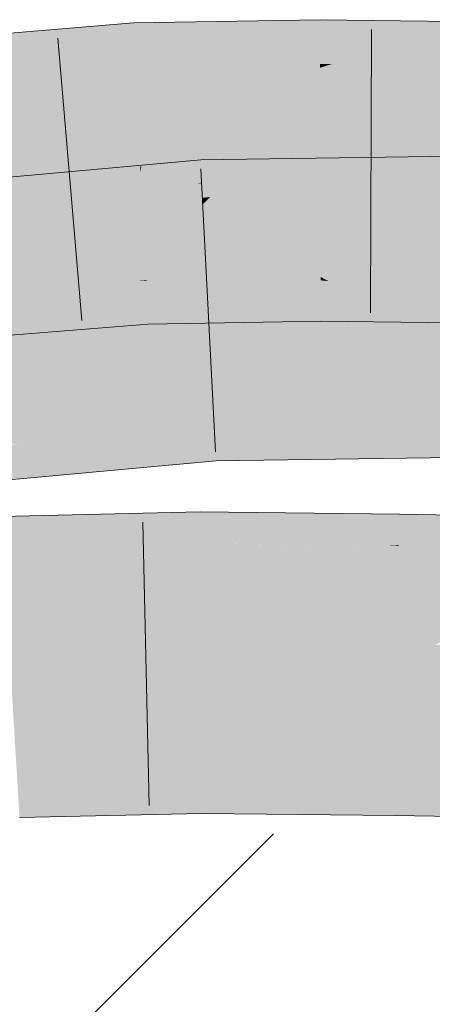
# Model space of a CAD drawing. Extents: x -620 to 300, y 62 to 1162.
# Tile 238 of 256: x 198.357 to 198.699, y 826.653 to 827.47. Entities that reach past the tile are written whole.
import ezdxf
from ezdxf.lldxf.tags import DXFTag

# ---------------------------------------------------------------- set-up
doc = ezdxf.new("R2010")
doc.units = 0
doc.layers.get('0').update_dxf_attribs({"lineweight": 13})
for name, color, linetype, lineweight, true_color in [('E_Detail_Wandschraffur', 7, 'Continuous', 5, 0xc0c0c0), ('E_Leerrohr 25-A06G94UQ8I', 7, 'Continuous', 9, 0xff8000), ('E_Leerrohr 25-Shading', 7, 'Continuous', 9, 0xff8000)]:
    doc.layers.add(name, color=color, linetype=linetype, lineweight=lineweight, true_color=true_color)
tags = doc.linetypes.add('fein_strichliert', pattern=[4, 1, -2, 1]).pattern_tags.tags
tags[8:9] = [DXFTag(74, 4), DXFTag(75, 0), DXFTag(340, '0'), DXFTag(46, 0.0), DXFTag(50, 0.0), DXFTag(44, 0.0), DXFTag(45, 0.0)]
tags[6:7] = [DXFTag(74, 4), DXFTag(75, 0), DXFTag(340, '0'), DXFTag(46, 0.0), DXFTag(50, 0.0), DXFTag(44, 0.0), DXFTag(45, 0.0)]
tags[4:5] = [DXFTag(74, 4), DXFTag(75, 0), DXFTag(340, '0'), DXFTag(46, 0.0), DXFTag(50, 0.0), DXFTag(44, 0.0), DXFTag(45, 0.0)]

# ---------------------------------------------------------------- blocks, each defined once
blk = doc.blocks.new('Shading-A06G94F18I', base_point=(173.29604, 825.21118))
at = {"layer": 'E_Leerrohr 25-Shading', "color": 43, "true_color": 0xd7ab7f}
for points in [[(198.60593, 827.46979), (198.56018, 827.46899), (198.60593, 827.46594), (198.52504, 827.45471)], [(198.63663, 827.46942), (198.60593, 827.46979), (198.60593, 827.46594)], [(198.60593, 827.46594), (198.60597, 827.44769), (198.63663, 827.46942), (198.61931, 827.44891)], [(198.63663, 827.46942), (198.61931, 827.44891), (198.76027, 827.46783), (198.76018, 827.4621)], [(198.38274, 827.46143), (198.31419, 827.44562), (198.41016, 827.46368), (198.40228, 827.45941)], [(198.31795, 827.45605), (198.31419, 827.44562), (198.38274, 827.46143)], [(198.45142, 827.46204), (198.32956, 827.42035), (198.45226, 827.44464)], [(198.33139, 827.42096), (198.45142, 827.46204), (198.37766, 827.44604)], [(198.45142, 827.46204), (198.45117, 827.46704), (198.37766, 827.44604), (198.40228, 827.45941)], [(198.40228, 827.45941), (198.45117, 827.46704), (198.41016, 827.46368)], [(198.48744, 827.46771), (198.45117, 827.46704), (198.45142, 827.46204)], [(198.45142, 827.46204), (198.45226, 827.44464), (198.48744, 827.46771), (198.46808, 827.44684)], [(198.60593, 827.46594), (198.46471, 827.43073), (198.60597, 827.44769)], [(198.46758, 827.4314), (198.60593, 827.46594), (198.52505, 827.45471)], [(198.56018, 827.46899), (198.48744, 827.46771), (198.52504, 827.45471), (198.46808, 827.44684)], [(198.76018, 827.4621), (198.61578, 827.43304), (198.75987, 827.44391)], [(198.61946, 827.43378), (198.76018, 827.4621), (198.6898, 827.45551)], [(198.40228, 827.45941), (198.31419, 827.44562), (198.37766, 827.44604), (198.30902, 827.43115)], [(198.46471, 827.43073), (198.46758, 827.4314), (198.46808, 827.44684), (198.52505, 827.45471)], [(198.61578, 827.43304), (198.61946, 827.43378), (198.61931, 827.44891), (198.6898, 827.45551)], [(198.32956, 827.42035), (198.33139, 827.42096), (198.30902, 827.43115), (198.37766, 827.44604)], [(198.32956, 827.42035), (198.45296, 827.43048), (198.45226, 827.44464)], [(198.45226, 827.44464), (198.45296, 827.43048), (198.46808, 827.44684)], [(198.46471, 827.43073), (198.46808, 827.44684), (198.45296, 827.43048)], [(198.46471, 827.43073), (198.606, 827.43317), (198.60597, 827.44769)], [(198.60597, 827.44769), (198.606, 827.43317), (198.61931, 827.44891)], [(198.61578, 827.43304), (198.61931, 827.44891), (198.606, 827.43317)], [(198.61578, 827.43304), (198.75966, 827.43121), (198.75987, 827.44391)], [(198.69662, 827.35645), (198.52939, 827.33679), (198.72766, 827.35687), (198.71793, 827.35437)], [(198.69662, 827.35645), (198.56865, 827.35455), (198.52939, 827.33679), (198.53728, 827.34442)], [(198.74794, 827.34589), (198.74797, 827.35718), (198.64532, 827.33569), (198.71793, 827.35437)], [(198.42236, 827.34601), (198.3186, 827.32269), (198.42944, 827.34662), (198.40926, 827.33759)], [(198.50813, 827.33496), (198.50743, 827.34882), (198.50423, 827.33356), (198.32591, 827.30054)], [(198.32764, 827.30096), (198.50743, 827.34882), (198.3725, 827.32111)], [(198.50743, 827.34882), (198.50719, 827.35364), (198.3725, 827.32111), (198.40926, 827.33759)], [(198.40926, 827.33759), (198.50719, 827.35364), (198.42944, 827.34662)], [(198.54744, 827.35425), (198.50719, 827.35364), (198.50743, 827.34882)], [(198.54744, 827.35425), (198.50743, 827.34882), (198.53728, 827.34442), (198.50813, 827.33496)], [(198.71793, 827.35437), (198.52939, 827.33679), (198.64532, 827.33569), (198.51488, 827.32275)], [(198.56865, 827.35455), (198.54744, 827.35425), (198.53728, 827.34442)], [(198.33722, 827.33826), (198.3186, 827.32269), (198.42236, 827.34601)], [(198.50813, 827.33496), (198.50816, 827.33429), (198.53728, 827.34442), (198.52939, 827.33679)], [(198.74794, 827.34589), (198.57597, 827.31805), (198.74791, 827.33234)], [(198.57834, 827.31848), (198.74794, 827.34589), (198.64532, 827.33569)], [(198.40926, 827.33759), (198.3186, 827.32269), (198.3725, 827.32111), (198.2986, 827.30591)], [(198.50424, 827.33356), (198.32591, 827.30054), (198.44322, 827.31122), (198.44185, 827.31104)], [(198.50879, 827.32214), (198.50816, 827.33429), (198.44322, 827.31122), (198.50424, 827.33356)], [(198.50816, 827.33429), (198.50813, 827.33496), (198.50423, 827.33356)], [(198.52939, 827.33679), (198.50816, 827.33429), (198.51488, 827.32275), (198.50879, 827.32214)], [(198.57597, 827.31805), (198.57834, 827.31848), (198.51488, 827.32275), (198.64532, 827.33569)], [(198.74789, 827.32483), (198.74791, 827.33234), (198.72536, 827.32025), (198.57597, 827.31805)], [(198.44185, 827.31104), (198.50905, 827.31708), (198.50879, 827.32214)], [(198.50879, 827.32214), (198.50905, 827.31708), (198.51488, 827.32275)], [(198.57597, 827.31805), (198.51488, 827.32275), (198.50905, 827.31708)], [(198.32591, 827.30054), (198.32764, 827.30096), (198.2986, 827.30591), (198.3725, 827.32111)], [(198.45459, 827.25336), (198.34724, 827.24463), (198.4554, 827.25336), (198.4586, 827.24237)], [(198.46158, 827.25336), (198.46155, 827.25391), (198.45459, 827.25336)], [(198.4586, 827.24237), (198.46211, 827.24225), (198.4554, 827.25336), (198.46158, 827.25336)], [(198.46155, 827.25391), (198.56987, 827.24536), (198.56779, 827.25574)], [(198.46329, 827.25323), (198.46155, 827.25391), (198.46158, 827.25336)], [(198.46329, 827.25323), (198.5699, 827.24524), (198.46155, 827.25391), (198.56987, 827.24536)], [(198.46211, 827.24225), (198.49998, 827.23865), (198.46158, 827.25336), (198.46329, 827.25323)], [(198.5699, 827.24524), (198.46329, 827.25323), (198.57259, 827.23175), (198.49998, 827.23865)], [(198.56987, 827.24536), (198.56967, 827.25574), (198.56779, 827.25574)], [(198.60638, 827.25366), (198.60638, 827.25641), (198.56967, 827.25574)], [(198.56987, 827.24536), (198.60641, 827.24249), (198.56967, 827.25574), (198.60638, 827.25366)], [(198.61302, 827.25305), (198.60638, 827.25641), (198.60638, 827.25366)], [(198.61302, 827.25305), (198.73741, 827.24158), (198.60638, 827.25641), (198.73737, 827.24194)], [(198.60638, 827.25641), (198.73737, 827.24194), (198.73567, 827.25476)], [(198.60641, 827.24249), (198.64195, 827.23853), (198.60638, 827.25366), (198.61302, 827.25305)], [(198.73741, 827.24158), (198.61302, 827.25305), (198.73924, 827.22784), (198.64195, 827.23853)], [(198.34801, 827.24463), (198.34935, 827.24084), (198.4586, 827.24237), (198.46252, 827.22888)], [(198.38599, 827.23212), (198.46277, 827.22888), (198.35004, 827.23895), (198.34935, 827.24084)], [(198.46252, 827.22888), (198.46277, 827.22888), (198.4586, 827.24237), (198.46211, 827.24225)], [(198.46277, 827.22888), (198.54993, 827.21881), (198.46211, 827.24225), (198.49998, 827.23865)], [(198.5699, 827.24524), (198.60641, 827.24249), (198.56987, 827.24536)], [(198.60641, 827.24249), (198.5699, 827.24524), (198.60645, 827.22852), (198.57259, 827.23175)], [(198.60645, 827.22852), (198.68127, 827.21881), (198.60641, 827.24249), (198.64195, 827.23853)], [(198.35199, 827.23352), (198.38599, 827.23212), (198.35004, 827.23895)], [(198.35646, 827.22107), (198.46332, 827.21735), (198.35199, 827.23352), (198.38599, 827.23212)], [(198.5726, 827.23175), (198.49998, 827.23865), (198.5751, 827.21924), (198.54993, 827.21881)], [(198.64195, 827.23853), (198.68127, 827.21881), (198.75621, 827.22595), (198.75607, 827.2179)], [(198.38599, 827.23212), (198.46332, 827.21735), (198.46277, 827.22888)], [(198.46332, 827.21735), (198.54993, 827.21881), (198.46277, 827.22888)], [(198.60645, 827.22852), (198.5726, 827.23175), (198.60646, 827.21979), (198.5751, 827.21924)], [(198.60646, 827.21979), (198.68127, 827.21881), (198.60645, 827.22852)], [(198.35661, 827.22064), (198.34074, 827.22162), (198.36078, 827.20905), (198.34863, 827.20807)], [(198.43994, 827.21545), (198.46332, 827.21735), (198.35663, 827.22064), (198.35646, 827.22107)], [(198.43994, 827.21545), (198.35661, 827.22064), (198.36078, 827.20905)], [(198.74747, 827.1402), (198.74748, 827.1438), (198.51804, 827.14056)], [(198.51825, 827.13635), (198.51804, 827.14056), (198.30942, 827.12158)], [(198.32217, 827.12054), (198.51854, 827.13055), (198.30942, 827.12158), (198.51825, 827.13635)], [(198.53255, 827.13605), (198.74745, 827.13135), (198.51804, 827.14056), (198.74747, 827.1402)], [(198.53255, 827.13605), (198.51804, 827.14056), (198.51825, 827.13635)], [(198.51854, 827.13055), (198.55478, 827.12909), (198.51825, 827.13635), (198.53255, 827.13605)], [(198.74744, 827.12128), (198.74745, 827.13135), (198.55478, 827.12909), (198.53255, 827.13605)], [(198.35608, 827.11768), (198.51894, 827.12268), (198.32217, 827.12054), (198.51854, 827.13055)], [(198.51894, 827.12268), (198.58887, 827.11847), (198.51854, 827.13055), (198.55478, 827.12909)], [(198.55478, 827.12909), (198.58887, 827.11847), (198.74744, 827.12128), (198.74741, 827.10889)], [(198.51936, 827.11426), (198.51894, 827.12268), (198.41191, 827.11304), (198.35608, 827.11768)], [(198.51936, 827.11426), (198.63028, 827.10553), (198.51894, 827.12268), (198.58887, 827.11847)], [(198.58887, 827.11847), (198.63028, 827.10553), (198.74741, 827.10889), (198.74739, 827.10718)], [(198.31842, 827.11194), (198.41191, 827.11304), (198.31425, 827.11639), (198.35608, 827.11768)], [(198.51726, 827.10376), (198.5199, 827.104), (198.31842, 827.11194), (198.41191, 827.11304)], [(198.51726, 827.10376), (198.31842, 827.11194), (198.32434, 827.10559)], [(198.41191, 827.11304), (198.5199, 827.104), (198.51936, 827.11426)], [(198.5199, 827.104), (198.63028, 827.10553), (198.51936, 827.11426)], [(198.32434, 827.10559), (198.33203, 827.09735), (198.51726, 827.10376), (198.4176, 827.09467)], [(198.33203, 827.09735), (198.341, 827.08771), (198.4176, 827.09467)], [(198.50648, 827.06165), (198.37245, 827.05151), (198.5065, 827.05872), (198.36736, 827.04608)], [(198.37245, 827.05151), (198.50648, 827.06165), (198.45547, 827.06042)], [(198.54701, 827.06116), (198.50648, 827.06165), (198.5065, 827.05872)], [(198.5065, 827.05872), (198.50653, 827.05316), (198.54701, 827.06116), (198.53981, 827.05469)], [(198.54701, 827.06116), (198.53981, 827.05469), (198.65346, 827.05994)], [(198.37914, 827.05859), (198.34166, 827.05774), (198.34189, 827.05396)], [(198.34189, 827.05396), (198.34224, 827.04828), (198.37914, 827.05859), (198.37245, 827.05151)], [(198.50653, 827.05316), (198.36374, 827.04224), (198.50656, 827.04803), (198.36073, 827.03906)], [(198.5065, 827.05872), (198.36736, 827.04608), (198.50653, 827.05316), (198.36374, 827.04224)], [(198.37914, 827.05859), (198.37245, 827.05151), (198.45547, 827.06042)], [(198.53981, 827.05469), (198.50653, 827.05316), (198.53333, 827.04889), (198.50656, 827.04803)], [(198.67174, 827.05328), (198.53333, 827.04889), (198.67165, 827.0473), (198.52875, 827.0448)], [(198.67184, 827.05975), (198.53981, 827.05469), (198.67174, 827.05328), (198.53333, 827.04889)], [(198.53981, 827.05469), (198.67184, 827.05975), (198.65346, 827.05994)], [(198.67174, 827.05328), (198.67165, 827.0473), (198.82088, 827.05731), (198.7838, 827.04889)], [(198.82088, 827.05731), (198.67184, 827.05975), (198.67174, 827.05328)], [(198.37245, 827.05151), (198.34224, 827.04828), (198.36736, 827.04608), (198.3425, 827.04382)], [(198.36736, 827.04608), (198.3425, 827.04382), (198.36374, 827.04224), (198.3427, 827.04065)], [(198.50656, 827.04803), (198.36073, 827.03906), (198.50658, 827.04437), (198.35912, 827.03735)], [(198.53333, 827.04889), (198.50656, 827.04803), (198.52875, 827.0448), (198.50658, 827.04437)], [(198.52875, 827.0448), (198.50658, 827.04437), (198.52542, 827.04181), (198.50659, 827.04175)], [(198.67165, 827.0473), (198.52875, 827.0448), (198.67157, 827.0423), (198.52542, 827.04181)], [(198.7838, 827.04889), (198.67165, 827.0473), (198.75497, 827.0423), (198.67157, 827.0423)], [(198.36374, 827.04224), (198.3427, 827.04065), (198.36073, 827.03906), (198.34286, 827.03796)], [(198.36073, 827.03906), (198.34286, 827.03796), (198.35912, 827.03735), (198.34294, 827.03656)], [(198.35912, 827.03735), (198.34294, 827.03656), (198.35858, 827.0368), (198.34296, 827.03625)], [(198.35858, 827.0368), (198.34296, 827.03625), (198.35707, 827.03516), (198.34314, 827.0332)], [(198.48535, 827.04102), (198.37172, 827.03723), (198.3466, 827.02405), (198.35707, 827.03516)], [(198.37172, 827.03723), (198.35858, 827.0368), (198.35707, 827.03516)], [(198.50658, 827.04437), (198.35912, 827.03735), (198.50659, 827.04175), (198.35858, 827.0368)], [(198.44357, 827.03375), (198.50659, 827.04175), (198.42068, 827.03314), (198.48535, 827.04102)], [(198.50662, 827.03552), (198.50659, 827.04175), (198.44357, 827.03375)], [(198.52542, 827.04181), (198.50659, 827.04175), (198.51828, 827.0354), (198.50662, 827.03552)], [(198.61594, 827.04108), (198.52538, 827.04175), (198.53662, 827.03516), (198.51828, 827.0354)], [(198.67157, 827.0423), (198.52542, 827.04181), (198.67154, 827.04065), (198.52538, 827.04175)], [(198.53662, 827.03516), (198.67154, 827.04065), (198.61594, 827.04108)], [(198.53662, 827.03516), (198.66264, 827.03339), (198.67154, 827.04065), (198.67143, 827.03394)], [(198.73355, 827.03735), (198.74414, 827.03979), (198.67143, 827.03394), (198.67154, 827.04065)], [(198.71217, 827.03247), (198.73355, 827.03735), (198.67143, 827.03326), (198.67143, 827.03394)], [(198.75497, 827.0423), (198.67157, 827.0423), (198.74414, 827.03979), (198.67154, 827.04065)], [(198.35707, 827.03516), (198.34314, 827.0332), (198.3466, 827.02405), (198.34372, 827.02374)], [(198.50668, 827.02502), (198.50662, 827.03552), (198.34387, 827.02118), (198.44357, 827.03375)], [(198.3466, 827.02405), (198.34387, 827.02118), (198.42068, 827.03314), (198.44357, 827.03375)], [(198.50662, 827.03552), (198.50668, 827.02502), (198.51828, 827.0354)], [(198.51828, 827.0354), (198.50668, 827.02502), (198.67143, 827.03326), (198.67126, 827.02313)], [(198.66264, 827.03339), (198.67143, 827.03326), (198.67143, 827.03394)], [(198.67143, 827.03326), (198.67126, 827.02313), (198.71217, 827.03247)], [(199.03354, 827.02618), (198.71217, 827.03247), (198.96324, 827.02417), (198.67126, 827.02313)], [(198.96324, 827.02417), (198.67126, 827.02313), (198.83319, 827.02051)], [(198.50775, 826.83691), (198.50769, 826.84821), (198.35527, 826.83313), (198.35457, 826.84473)], [(198.6683, 826.83612), (198.66847, 826.84637), (198.50775, 826.83691), (198.50769, 826.84821)], [(200.02856, 826.82434), (198.66847, 826.84637), (198.6683, 826.83612)], [(198.35643, 826.81409), (198.50786, 826.81818), (198.35527, 826.83313), (198.50775, 826.83691)], [(198.50786, 826.81818), (198.66801, 826.81781), (198.50775, 826.83691), (198.6683, 826.83612)], [(198.66801, 826.81781), (200.02856, 826.82434), (198.6683, 826.83612)], [(200.02856, 826.82434), (198.66801, 826.81781), (199.07004, 826.81525)], [(198.35678, 826.80817), (198.5079, 826.81165), (198.35643, 826.81409), (198.50786, 826.81818)], [(198.5079, 826.81165), (198.66789, 826.80975), (198.50786, 826.81818), (198.66801, 826.81781)], [(198.66789, 826.80975), (200.51747, 826.77979), (198.66801, 826.81781), (200.51782, 826.80603)]]:
    blk.add_solid(points, dxfattribs=at)
at = {"layer": 'E_Leerrohr 25-Shading', "color": 31, "true_color": 0xfabd7f}
for points in [[(198.32956, 827.42035), (198.32178, 827.36761), (198.45296, 827.43048), (198.45317, 827.42603)], [(198.46471, 827.43073), (198.45296, 827.43048), (198.45317, 827.42603)], [(198.45317, 827.42603), (198.45537, 827.38098), (198.46471, 827.43073), (198.46066, 827.38269)], [(198.60602, 827.42999), (198.46066, 827.38269), (198.60611, 827.38672), (198.45775, 827.34827)], [(198.46471, 827.43073), (198.46066, 827.38269), (198.606, 827.43317), (198.60602, 827.42999)], [(198.61578, 827.43304), (198.606, 827.43317), (198.60602, 827.42999)], [(198.60602, 827.42999), (198.60611, 827.38672), (198.61578, 827.43304), (198.61087, 827.38788)], [(198.61578, 827.43304), (198.61087, 827.38788), (198.75966, 827.43121), (198.75954, 827.42407)], [(198.45317, 827.42603), (198.32178, 827.36761), (198.45537, 827.38098), (198.31631, 827.33069)], [(198.75954, 827.42407), (198.61087, 827.38788), (198.75887, 827.38391), (198.60733, 827.35516)], [(198.61087, 827.38788), (198.60611, 827.38672), (198.60733, 827.35516), (198.60617, 827.35492)], [(198.45537, 827.38098), (198.31631, 827.33069), (198.45697, 827.34802), (198.42934, 827.3399)], [(198.46066, 827.38269), (198.45537, 827.38098), (198.45775, 827.34827), (198.45697, 827.34802)], [(198.60611, 827.38672), (198.45775, 827.34827), (198.55206, 827.34387), (198.45724, 827.34222)], [(198.60611, 827.38672), (198.55206, 827.34387), (198.60617, 827.35492)], [(198.75887, 827.38391), (198.60733, 827.35516), (198.72481, 827.34326), (198.6062, 827.34479)], [(198.55206, 827.34387), (198.6062, 827.34479), (198.60617, 827.35492)], [(198.60617, 827.35492), (198.6062, 827.34479), (198.60733, 827.35516)], [(198.42934, 827.3399), (198.45724, 827.34222), (198.45697, 827.34802)], [(198.45697, 827.34802), (198.45724, 827.34222), (198.45775, 827.34827)], [(198.42934, 827.3399), (198.31631, 827.33069), (198.44032, 827.30231), (198.33006, 827.29242)], [(198.42934, 827.3399), (198.43903, 827.3067), (198.45724, 827.34222), (198.45895, 827.30719)], [(198.45724, 827.34222), (198.45895, 827.30719), (198.55206, 827.34387), (198.55908, 827.30872)], [(198.55206, 827.34387), (198.55908, 827.30872), (198.6062, 827.34479), (198.60628, 827.30939)], [(198.6062, 827.34479), (198.60628, 827.30939), (198.72481, 827.34326), (198.72911, 827.31073)], [(198.44185, 827.31104), (198.33713, 827.27264), (198.50905, 827.31708), (198.34848, 827.27362)], [(198.43036, 827.2807), (198.50986, 827.30103), (198.34848, 827.27362), (198.50905, 827.31708)], [(198.57597, 827.31805), (198.50905, 827.31708), (198.50986, 827.30103)], [(198.57597, 827.31805), (198.50986, 827.30103), (198.55399, 827.28662), (198.51064, 827.28595)], [(198.72791, 827.32031), (198.57597, 827.31805), (198.56349, 827.2868), (198.55399, 827.28662)], [(198.72791, 827.32031), (198.56659, 827.28741), (198.74788, 827.32056), (198.56808, 827.28741)], [(198.72728, 827.2876), (198.74782, 827.28992), (198.56808, 827.28741), (198.74788, 827.32056)], [(198.44185, 827.31104), (198.32591, 827.30054), (198.33717, 827.27264), (198.31709, 827.27094)], [(198.43903, 827.3067), (198.45459, 827.25336), (198.45895, 827.30719), (198.46155, 827.25391)], [(198.45895, 827.30719), (198.46155, 827.25391), (198.55908, 827.30872), (198.56967, 827.25574)], [(198.60628, 827.30939), (198.55908, 827.30872), (198.60638, 827.25641), (198.5694, 827.25708)], [(198.60628, 827.30939), (198.60638, 827.25641), (198.72911, 827.31073), (198.73651, 827.25476)], [(198.33006, 827.29242), (198.34724, 827.24463), (198.44032, 827.30231), (198.45459, 827.25336)], [(198.44629, 827.28204), (198.50986, 827.30103), (198.43036, 827.2807)], [(198.51064, 827.28595), (198.50986, 827.30103), (198.44804, 827.28259)], [(198.74776, 827.26428), (198.74782, 827.28992), (198.59058, 827.2663)], [(198.3501, 827.25336), (198.44629, 827.28204), (198.31088, 827.25006), (198.43036, 827.2807)], [(198.4545, 827.26233), (198.44804, 827.28259), (198.37263, 827.26007)], [(198.4545, 827.26233), (198.51112, 827.27612), (198.44804, 827.28259), (198.51064, 827.28595)], [(198.51064, 827.28595), (198.51112, 827.27612), (198.55399, 827.28662), (198.55252, 827.28455)], [(198.5396, 827.26605), (198.55252, 827.28455), (198.51163, 827.2663), (198.51112, 827.27612)], [(198.5396, 827.26605), (198.72728, 827.2876), (198.55252, 827.28455), (198.56808, 827.28741)], [(198.5863, 827.26569), (198.73218, 827.2876), (198.5396, 827.26605), (198.72728, 827.2876)], [(198.56659, 827.28741), (198.55252, 827.28455), (198.56808, 827.28741)], [(198.55399, 827.28662), (198.55252, 827.28455), (198.56349, 827.2868)], [(198.31088, 827.25006), (198.43036, 827.2807), (198.31522, 827.26459), (198.34848, 827.27362)], [(198.51163, 827.2663), (198.51112, 827.27612), (198.47046, 827.26624)], [(198.51175, 827.26392), (198.51163, 827.2663), (198.4545, 827.26233), (198.47046, 827.26624)], [(198.53839, 827.26434), (198.5396, 827.26605), (198.51175, 827.26392), (198.51163, 827.2663)], [(198.74776, 827.26324), (198.74776, 827.26428), (198.5338, 827.25781), (198.59058, 827.2663)], [(198.53839, 827.26434), (198.5338, 827.25781), (198.58249, 827.26508)], [(198.5863, 827.26569), (198.5396, 827.26605), (198.58249, 827.26508), (198.53839, 827.26434)], [(198.30357, 827.22559), (198.51222, 827.25452), (198.4545, 827.26233), (198.51175, 827.26392)], [(198.37263, 827.26007), (198.30812, 827.24078), (198.4545, 827.26233), (198.30357, 827.22559)], [(198.51222, 827.25452), (198.5338, 827.25781), (198.51175, 827.26392), (198.53839, 827.26434)], [(198.5338, 827.25781), (198.51222, 827.25452), (198.52153, 827.24023), (198.513, 827.23938)], [(198.74776, 827.26324), (198.52153, 827.24023), (198.7477, 827.24109), (198.51353, 827.22882)], [(198.74776, 827.26324), (198.5338, 827.25781), (198.52153, 827.24023)], [(198.5694, 827.25708), (198.56967, 827.25574), (198.60638, 827.25641)], [(198.51222, 827.25452), (198.30025, 827.21442), (198.513, 827.23938), (198.29874, 827.20935)], [(198.51222, 827.25452), (198.30357, 827.22559), (198.30025, 827.21442)], [(198.51353, 827.22882), (198.74768, 827.23218), (198.7477, 827.24109)], [(198.29874, 827.20935), (198.51353, 827.22882), (198.513, 827.23938)], [(198.513, 827.23938), (198.51353, 827.22882), (198.52153, 827.24023)], [(198.51804, 827.14056), (198.51353, 827.22882), (198.30942, 827.12158), (198.29874, 827.20935)], [(198.74748, 827.1438), (198.74768, 827.23218), (198.51804, 827.14056), (198.51353, 827.22882)], [(198.50697, 826.97516), (198.50668, 827.02502), (198.34818, 826.95007), (198.34387, 827.02118)], [(198.67087, 826.99817), (198.67126, 827.02313), (198.50697, 826.97516), (198.50668, 827.02502)], [(198.67087, 826.99817), (198.6701, 826.95001), (198.83319, 827.02051), (198.70145, 826.95135)], [(198.83319, 827.02051), (198.67126, 827.02313), (198.67087, 826.99817)], [(198.50697, 826.97516), (198.50716, 826.94275), (198.67087, 826.99817), (198.6701, 826.95001)], [(198.70145, 826.95135), (198.66986, 826.93475), (200.52042, 826.99316), (200.5192, 826.90479)], [(198.34818, 826.95007), (198.34923, 826.93292), (198.50697, 826.97516), (198.50716, 826.94275)], [(198.50716, 826.94275), (198.50719, 826.93665), (198.6701, 826.95001), (198.66986, 826.93475)], [(198.6701, 826.95001), (198.66986, 826.93475), (198.70145, 826.95135)], [(198.34923, 826.93292), (198.50719, 826.93665), (198.50716, 826.94275)], [(198.50722, 826.93182), (198.50719, 826.93665), (198.34935, 826.93085), (198.34923, 826.93292)], [(198.35065, 826.9093), (198.50734, 826.91113), (198.34935, 826.93085), (198.50722, 826.93182)], [(198.66978, 826.92999), (198.66986, 826.93475), (198.50722, 826.93182), (198.50719, 826.93665)], [(198.50734, 826.91113), (198.66948, 826.91028), (198.50722, 826.93182), (198.66978, 826.92999)], [(200.5192, 826.90479), (198.66986, 826.93475), (198.66978, 826.92999)], [(200.28723, 826.89746), (200.5192, 826.90479), (198.66948, 826.91028), (198.66978, 826.92999)], [(198.35329, 826.86578), (198.50757, 826.8689), (198.35065, 826.9093), (198.50734, 826.91113)], [(198.50757, 826.8689), (198.66884, 826.86932), (198.50734, 826.91113), (198.66948, 826.91028)], [(198.66948, 826.91028), (198.66884, 826.86932), (200.28723, 826.89746), (199.40538, 826.86963)], [(198.35329, 826.86578), (198.35406, 826.85291), (198.50757, 826.8689), (198.50769, 826.84918)], [(198.50769, 826.84821), (198.66847, 826.84637), (198.50757, 826.8689), (198.66884, 826.86932)], [(198.66884, 826.86932), (198.66847, 826.84637), (199.40538, 826.86963)], [(199.40538, 826.86963), (198.66847, 826.84637), (200.51814, 826.82898), (200.02856, 826.82434)], [(198.35406, 826.85291), (198.35457, 826.84473), (198.50769, 826.84918), (198.50769, 826.84821)]]:
    blk.add_solid(points, dxfattribs=at)
blk = doc.blocks.new('Referenz-A06G94UW8I')
at = {"layer": 'E_Detail_Wandschraffur', "linetype": 'fein_strichliert', "ltscale": 0.13}
blk.add_line((198.00819, 826.23573), (198.56727, 826.7948), dxfattribs=at)
at = {"layer": 'E_Leerrohr 25-A06G94UQ8I', "linetype": 'Continuous', "ltscale": 0.13}
for p, q in [((198.60593, 827.46978), (198.45117, 827.46707)), ((198.76028, 827.46784), (198.60593, 827.46978)), ((198.45117, 827.46707), (198.29946, 827.45453)), ((198.64858, 827.46175), (198.64785, 827.22675)), ((198.38849, 827.45447), (198.40838, 827.22032)), ((198.74797, 827.35718), (198.50718, 827.35367)), ((198.50718, 827.35367), (198.28364, 827.33342)), ((198.50721, 827.34615), (198.51918, 827.11145)), ((198.46332, 827.21736), (198.33316, 827.20681)), ((198.60646, 827.21978), (198.46332, 827.21736)), ((198.75608, 827.21788), (198.60646, 827.21978)), ((198.51989, 827.10399), (198.31383, 827.08525)), ((198.7474, 827.10719), (198.51989, 827.10399)), ((198.50648, 827.06162), (198.34166, 827.05772)), ((198.67185, 827.05975), (198.50648, 827.06162)), ((198.45915, 827.05303), (198.46419, 826.81809)), ((200.52092, 827.02976), (198.67185, 827.05975)), ((198.5079, 826.81162), (198.35678, 826.80818)), ((198.66789, 826.80978), (198.5079, 826.81162)), ((200.51747, 826.77979), (198.66789, 826.80978))]:
    blk.add_line(p, q, dxfattribs=at)

msp = doc.modelspace()

# ---------------------------------------------------------------- block references
at = {"color": 8, "lineweight": 25, "ltscale": 0.25, "true_color": 0x808080}
msp.add_blockref('Referenz-A06G94UW8I', (0, 0), dxfattribs=at)
msp.add_blockref('Shading-A06G94F18I', (173.29604, 825.21118))

doc.saveas('drawing.dxf')
